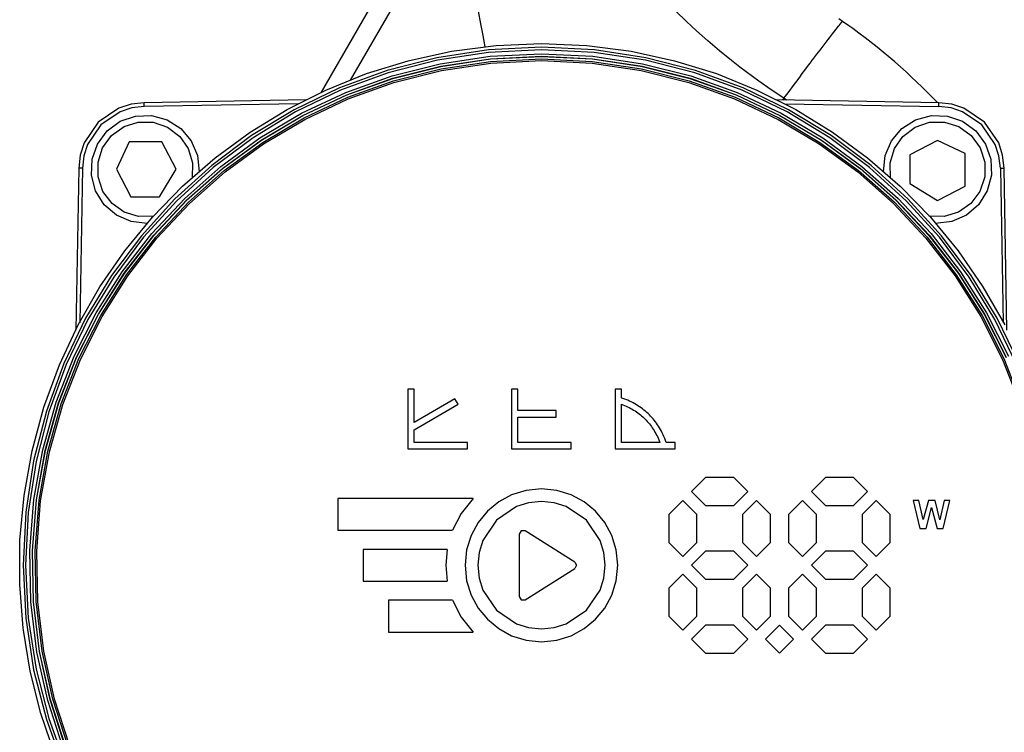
# Model space of a CAD drawing. Header units: millimetres. Extents: x 0 to 297, y 0 to 210.
# Tile 13 of 35: x 36 to 98, y 94 to 139. Entities that reach past the tile are written whole.
import ezdxf

# ---------------------------------------------------------------- set-up
doc = ezdxf.new("R2010")
doc.units = ezdxf.units.MM
doc.layers.add('ALL_ASSEM_MEMBER', color=7, linetype='CONTINUOUS')

msp = doc.modelspace()

# ---------------------------------------------------------------- linework, layer by layer
at = {"layer": 'ALL_ASSEM_MEMBER', "color": 7}
for p, q in [((63.2267, 146.553423), (56.668379, 135.194063)), ((61.472194, 145.914507), (54.847219, 134.439716)), ((64.883251, 138.741063), (64.728233, 139.539239)), ((77.802182, 138.878276), (77.130194, 139.529668)), ((65.021303, 137.994533), (64.883251, 138.741063)), ((78.424936, 138.300275), (77.802182, 138.878276)), ((87.202576, 138.403092), (87.344512, 138.582225)), ((87.344512, 138.582225), (87.383755, 138.631423)), ((87.603035, 138.893283), (87.374735, 139.055578)), ((87.383755, 138.631423), (87.510653, 138.790621)), ((87.510653, 138.790621), (87.523564, 138.806813)), ((87.523564, 138.806813), (87.556302, 138.846688)), ((87.565118, 138.919723), (87.53485, 138.940996)), ((87.556302, 138.846688), (87.583642, 138.877309)), ((87.583438, 138.906928), (87.565129, 138.919734)), ((87.602735, 138.893487), (87.583438, 138.906928)), ((87.583667, 138.877305), (87.58402, 138.877658)), ((87.58402, 138.877658), (87.585784, 138.879422)), ((87.585784, 138.879422), (87.587548, 138.881186)), ((87.587548, 138.881186), (87.589311, 138.88295)), ((87.589311, 138.88295), (87.591075, 138.884714)), ((87.591075, 138.884714), (87.592839, 138.886478)), ((87.592839, 138.886478), (87.594956, 138.888242)), ((87.594956, 138.888242), (87.597073, 138.890358)), ((87.597073, 138.890358), (87.597778, 138.891064)), ((87.597778, 138.891064), (87.599189, 138.892475)), ((87.599189, 138.892475), (87.600248, 138.89318)), ((87.600248, 138.89318), (87.600953, 138.893533)), ((87.600953, 138.893533), (87.601659, 138.893695)), ((87.601659, 138.893695), (87.602364, 138.893632)), ((87.602364, 138.893632), (87.602689, 138.893512)), ((87.602689, 138.893512), (87.602999, 138.893329)), ((87.995916, 138.616698), (87.603035, 138.893283)), ((88.247019, 138.436076), (87.995916, 138.616698)), ((65.144863, 137.288216), (65.021303, 137.994533)), ((79.142193, 137.662697), (78.424936, 138.300275)), ((86.77913, 137.854988), (86.972971, 138.107027)), ((86.972971, 138.107027), (87.062188, 138.222741)), ((87.062188, 138.222741), (87.202576, 138.403092)), ((88.6344, 138.151417), (88.247019, 138.436076)), ((89.018215, 137.861984), (88.6344, 138.151417)), ((63.041567, 137.016169), (65.832696, 137.379323)), ((65.832696, 137.379323), (68.683414, 137.502426)), ((68.683414, 137.502426), (71.534132, 137.379323)), ((71.534132, 137.379323), (74.325261, 137.016169)), ((79.878075, 137.037692), (79.142193, 137.662697)), ((86.380598, 137.334166), (86.504461, 137.496461)), ((86.504461, 137.496461), (86.69773, 137.748933)), ((86.69773, 137.748933), (86.77913, 137.854988)), ((89.398336, 137.567902), (89.018215, 137.861984)), ((89.774636, 137.269248), (89.398336, 137.567902)), ((60.321566, 136.422199), (63.041567, 137.016169)), ((65.353657, 137.103875), (62.120086, 136.610374)), ((65.370013, 136.944731), (62.152327, 136.453653)), ((68.683414, 137.272013), (65.353657, 137.103875)), ((68.683414, 137.112043), (65.370013, 136.944731)), ((65.46033, 136.701435), (68.683414, 136.861134)), ((72.013171, 137.103875), (68.683414, 137.272013)), ((71.996814, 136.944731), (68.683414, 137.112043)), ((68.683414, 136.861134), (71.906499, 136.701435)), ((75.214501, 136.453653), (71.996814, 136.944731)), ((75.246742, 136.610374), (72.013171, 137.103875)), ((74.325261, 137.016169), (77.045262, 136.422199)), ((80.632282, 136.425694), (79.878075, 137.037692)), ((85.804064, 136.574252), (85.995922, 136.8278)), ((85.995922, 136.8278), (86.188073, 137.081122)), ((86.188073, 137.081122), (86.380598, 137.334166)), ((90.146986, 136.966152), (89.774636, 137.269248)), ((90.515257, 136.65871), (90.146986, 136.966152)), ((57.684232, 135.606645), (60.321566, 136.422199)), ((62.120086, 136.610374), (58.99907, 135.807878)), ((62.152327, 136.453653), (59.046642, 135.6551)), ((59.298183, 135.469063), (62.32675, 136.232387)), ((62.32675, 136.232387), (65.46033, 136.701435)), ((62.358367, 136.075565), (65.476361, 136.54228)), ((62.360895, 136.063023), (65.477643, 136.529552)), ((62.392513, 135.906202), (65.493675, 136.370397)), ((62.409896, 135.804447), (65.502445, 136.267576)), ((65.476361, 136.54228), (68.683414, 136.701184)), ((65.477643, 136.529552), (68.683414, 136.688393)), ((65.493675, 136.370397), (68.683414, 136.528443)), ((65.502445, 136.267576), (68.683414, 136.425263)), ((68.683414, 136.701184), (71.890466, 136.54228)), ((68.683414, 136.688393), (71.889184, 136.529552)), ((68.683414, 136.528443), (71.873153, 136.370397)), ((68.683414, 136.425263), (71.864383, 136.267576)), ((71.864383, 136.267576), (74.956931, 135.804447)), ((71.873153, 136.370397), (74.974315, 135.906202)), ((71.889184, 136.529552), (75.005931, 136.063023)), ((71.890466, 136.54228), (75.008461, 136.075565)), ((71.906499, 136.701435), (75.040081, 136.232387)), ((75.040081, 136.232387), (78.068648, 135.469063)), ((78.320185, 135.6551), (75.214501, 136.453653)), ((78.367757, 135.807878), (75.246742, 136.610374)), ((77.045262, 136.422199), (79.682595, 135.606645)), ((81.146278, 136.024222), (80.632282, 136.425694)), ((85.408276, 136.049728), (85.57447, 136.270288)), ((85.57447, 136.270288), (85.581208, 136.279249)), ((85.581208, 136.279249), (85.587946, 136.288209)), ((85.587946, 136.288209), (85.594684, 136.29717)), ((85.594684, 136.29717), (85.601457, 136.306095)), ((85.601457, 136.306095), (85.608195, 136.315056)), ((85.608195, 136.315056), (85.614933, 136.324016)), ((85.614933, 136.324016), (85.621671, 136.332977)), ((85.621671, 136.332977), (85.628409, 136.341902)), ((85.628409, 136.341902), (85.635147, 136.350862)), ((85.635147, 136.350862), (85.641885, 136.359823)), ((85.641981, 136.359731), (85.804064, 136.574252)), ((90.879338, 136.347028), (90.515257, 136.65871)), ((91.239103, 136.031232), (90.879338, 136.347028)), ((55.141106, 134.578741), (57.684232, 135.606645)), ((58.99907, 135.807878), (56.00698, 134.71276)), ((59.046642, 135.6551), (56.06925, 134.565361)), ((59.344864, 135.316038), (62.358367, 136.075565)), ((59.348597, 135.303801), (62.360895, 136.063023)), ((59.395279, 135.150776), (62.392513, 135.906202)), ((59.421084, 135.050769), (62.409896, 135.804447)), ((74.956931, 135.804447), (77.945743, 135.050769)), ((74.974315, 135.906202), (77.971549, 135.150776)), ((75.005931, 136.063023), (78.018229, 135.303801)), ((75.008461, 136.075565), (78.021963, 135.316038)), ((81.297577, 134.565361), (78.320185, 135.6551)), ((81.359846, 134.71276), (78.367757, 135.807878)), ((79.682595, 135.606645), (82.225722, 134.578741)), ((81.55072, 135.716844), (81.146278, 136.024222)), ((82.334273, 135.14199), (81.55072, 135.716844)), ((84.911375, 135.386729), (85.07675, 135.607927)), ((85.07675, 135.607927), (85.242372, 135.828928)), ((85.242372, 135.828928), (85.408276, 136.049728)), ((91.594431, 135.711418), (91.239103, 136.031232)), ((91.94523, 135.38771), (91.594431, 135.711418)), ((56.390142, 134.426538), (59.298183, 135.469063)), ((56.451287, 134.278699), (59.344864, 135.316038)), ((56.456176, 134.266877), (59.348597, 135.303801)), ((56.517323, 134.119038), (59.395279, 135.150776)), ((56.551326, 134.021438), (59.421084, 135.050769)), ((77.945743, 135.050769), (80.8155, 134.021438)), ((77.971549, 135.150776), (80.849504, 134.119038)), ((78.018229, 135.303801), (80.910649, 134.266877)), ((78.021963, 135.316038), (80.91554, 134.278699)), ((78.068648, 135.469063), (80.97669, 134.426538)), ((83.12543, 134.588394), (82.334273, 135.14199)), ((84.416637, 134.722139), (84.581345, 134.943821)), ((84.581345, 134.943821), (84.746247, 135.165361)), ((84.746247, 135.165361), (84.911375, 135.386729)), ((92.259163, 135.091024), (91.94523, 135.38771)), ((92.601766, 134.759466), (92.259163, 135.091024)), ((52.703725, 133.347721), (55.141106, 134.578741)), ((56.00698, 134.71276), (53.160186, 133.341387)), ((56.06925, 134.565361), (53.23644, 133.200725)), ((53.618138, 133.119886), (56.390142, 134.426538)), ((53.693071, 132.978545), (56.451287, 134.278699)), ((53.699062, 132.967243), (56.456176, 134.266877)), ((80.910649, 134.266877), (83.667762, 132.967243)), ((80.91554, 134.278699), (83.673756, 132.978545)), ((80.97669, 134.426538), (83.748694, 133.119886)), ((84.130387, 133.200725), (81.297577, 134.565361)), ((84.20664, 133.341387), (81.359846, 134.71276)), ((82.225722, 134.578741), (84.663102, 133.347721)), ((83.923518, 134.056332), (83.12543, 134.588394)), ((84.02014, 134.187007), (84.184449, 134.408993)), ((84.184449, 134.408993), (84.348911, 134.630865)), ((84.348911, 134.630865), (84.416637, 134.722139)), ((92.94004, 134.423827), (92.601766, 134.759466)), ((93.273979, 134.08412), (92.94004, 134.423827)), ((42.898345, 133.682824), (42.133026, 133.436404)), ((43.720273, 133.778294), (42.898345, 133.682824)), ((43.722368, 133.538289), (43.720252, 133.778294)), ((53.913414, 133.95621), (43.720273, 133.778294)), ((53.392711, 133.707086), (43.722368, 133.538289)), ((53.773997, 132.825905), (56.517323, 134.119038)), ((53.815939, 132.73135), (56.551326, 134.021438)), ((80.8155, 134.021438), (83.550887, 132.73135)), ((80.849504, 134.119038), (83.59283, 132.825905)), ((93.646555, 133.778294), (83.453414, 133.95621)), ((83.923507, 134.056342), (83.833986, 133.949578)), ((83.923518, 134.056332), (83.833997, 133.949567)), ((83.923518, 134.056332), (84.02014, 134.187007)), ((84.092166, 133.945066), (83.923518, 134.056332)), ((83.974116, 133.707086), (93.644456, 133.538289)), ((93.563204, 133.782901), (93.273979, 134.08412)), ((93.644456, 133.538289), (93.646572, 133.778294)), ((94.468481, 133.682824), (93.646555, 133.778294)), ((95.2338, 133.436404), (94.468481, 133.682824)), ((42.133026, 133.436404), (40.835108, 132.553606)), ((42.226193, 133.216018), (41.002747, 132.383874)), ((42.9476, 133.448298), (42.226193, 133.216018)), ((43.722368, 133.538289), (42.9476, 133.448298)), ((50.383631, 131.922819), (52.703725, 133.347721)), ((53.160186, 133.341387), (50.475056, 131.71013)), ((53.23644, 133.200725), (50.5645, 131.577481)), ((50.997681, 131.564179), (53.618138, 133.119886)), ((83.748694, 133.119886), (86.36915, 131.564179)), ((86.802326, 131.577481), (84.130387, 133.200725)), ((86.891769, 131.71013), (84.20664, 133.341387)), ((84.663102, 133.347721), (86.983197, 131.922819)), ((94.419225, 133.448298), (93.644456, 133.538289)), ((95.140633, 133.216018), (94.419225, 133.448298)), ((96.364079, 132.383874), (95.140633, 133.216018)), ((96.531717, 132.553606), (95.2338, 133.436404)), ((40.835108, 132.553606), (39.952311, 131.255688)), ((41.396832, 132.007267), (42.22531, 132.612481)), ((42.22531, 132.612481), (43.175194, 132.938772)), ((42.45868, 132.282457), (43.353325, 132.56299)), ((43.175194, 132.938772), (44.178952, 132.973656)), ((43.353325, 132.56299), (44.29088, 132.554091)), ((44.178952, 132.973656), (45.169052, 132.704651)), ((44.29088, 132.554091), (45.199983, 132.245183)), ((45.169052, 132.704651), (46.03401, 132.152838)), ((51.085648, 131.430576), (53.693071, 132.978545)), ((51.092682, 131.419894), (53.699062, 132.967243)), ((51.180652, 131.286294), (53.773997, 132.825905)), ((51.230241, 131.195401), (53.815939, 132.73135)), ((83.550887, 132.73135), (86.136585, 131.195401)), ((83.59283, 132.825905), (86.186176, 131.286294)), ((83.667762, 132.967243), (86.274142, 131.419894)), ((83.673756, 132.978545), (86.281178, 131.430576)), ((91.332451, 132.152518), (92.197335, 132.704457)), ((92.166929, 132.245226), (93.076048, 132.554111)), ((92.197335, 132.704457), (93.187401, 132.973602)), ((93.076048, 132.554111), (94.013608, 132.562977)), ((93.187401, 132.973602), (94.191169, 132.938858)), ((94.013608, 132.562977), (94.908246, 132.282407)), ((94.191169, 132.938858), (95.141102, 132.6127)), ((95.141102, 132.6127), (95.969664, 132.007602)), ((97.414513, 131.255688), (96.531717, 132.553606)), ((41.002747, 132.383874), (40.170603, 131.160428)), ((40.786333, 131.182683), (41.396832, 132.007267)), ((41.67831, 131.723069), (42.45868, 132.282457)), ((45.199983, 132.245183), (45.965196, 131.665238)), ((46.03401, 132.152838), (46.683258, 131.386537)), ((48.192361, 130.313268), (50.383631, 131.922819)), ((86.983197, 131.922819), (89.174467, 130.313268)), ((90.68331, 131.386119), (91.332451, 132.152518)), ((91.401692, 131.665298), (92.166929, 132.245226)), ((94.908246, 132.282407), (95.688599, 131.722985)), ((95.969664, 132.007602), (96.580278, 131.183094)), ((97.196222, 131.160428), (96.364079, 132.383874)), ((39.952311, 131.255688), (39.705892, 130.490368)), ((40.170603, 131.160428), (39.938322, 130.43902)), ((40.453971, 130.234909), (40.786333, 131.182683)), ((41.114275, 130.946054), (41.67831, 131.723069)), ((42.793283, 131.327324), (41.994088, 129.595434)), ((44.845283, 131.327324), (42.793283, 131.327324)), ((45.744887, 129.595434), (44.845283, 131.327324)), ((45.965196, 131.665238), (46.497847, 130.893636)), ((46.683258, 131.386537), (47.080619, 130.464122)), ((50.475056, 131.71013), (47.967962, 129.83536)), ((50.5645, 131.577481), (48.069721, 129.71192)), ((48.544284, 129.774491), (50.997681, 131.564179)), ((48.644455, 129.649791), (51.085648, 131.430576)), ((48.652464, 129.639821), (51.092682, 131.419894)), ((48.752637, 129.515124), (51.180652, 131.286294)), ((48.809547, 129.428484), (51.230241, 131.195401)), ((86.136585, 131.195401), (88.557279, 129.428484)), ((86.186176, 131.286294), (88.61419, 129.515124)), ((86.274142, 131.419894), (88.714359, 129.639821)), ((86.281178, 131.430576), (88.722371, 129.649791)), ((86.36915, 131.564179), (88.822547, 129.774491)), ((89.297105, 129.71192), (86.802326, 131.577481)), ((89.398863, 129.83536), (86.891769, 131.71013)), ((90.286082, 130.463643), (90.68331, 131.386119)), ((90.869013, 130.893705), (91.401692, 131.665298)), ((93.57354, 131.394623), (91.841651, 130.495034)), ((95.30543, 130.595427), (93.57354, 131.394623)), ((95.688599, 131.722985), (96.252605, 130.945934)), ((96.580278, 131.183094), (96.91277, 130.235357)), ((97.428501, 130.43902), (97.196222, 131.160428)), ((97.660931, 130.490368), (97.414513, 131.255688)), ((40.828405, 130.053102), (41.114275, 130.946054)), ((46.497847, 130.893636), (46.766716, 129.995417)), ((90.600115, 129.995486), (90.869013, 130.893705)), ((95.30543, 128.543435), (95.30543, 130.595427)), ((96.252605, 130.945934), (96.538438, 130.052961)), ((39.705892, 130.490368), (39.610424, 129.668438)), ((39.938322, 130.43902), (39.84833, 129.66425)), ((40.412662, 129.231397), (40.453971, 130.234909)), ((40.831707, 129.115511), (40.828405, 130.053102)), ((46.141456, 128.528301), (48.192361, 130.313268)), ((46.766716, 129.995417), (46.740583, 129.035619)), ((47.080619, 130.464122), (47.189912, 129.443969)), ((89.174467, 130.313268), (91.225372, 128.528301)), ((90.176937, 129.443475), (90.286082, 130.463643)), ((90.62622, 129.035682), (90.600115, 129.995486)), ((91.841651, 130.495034), (91.841651, 128.695834)), ((96.538438, 130.052961), (96.535094, 129.115366)), ((96.91277, 130.235357), (96.954214, 129.231843)), ((97.51849, 129.66425), (97.428501, 130.43902)), ((97.756396, 129.668438), (97.660931, 130.490368)), ((39.610424, 129.668438), (39.432765, 119.490209)), ((39.84833, 129.66425), (39.610424, 129.668448)), ((39.84833, 129.66425), (39.678739, 119.948318)), ((41.994088, 129.595434), (42.893687, 127.863534)), ((44.692887, 127.863534), (45.744887, 129.595434)), ((47.967962, 129.83536), (45.655272, 127.733445)), ((48.069721, 129.71192), (45.768392, 127.62033)), ((46.273458, 127.765897), (48.544284, 129.774491)), ((46.384924, 127.651187), (48.644455, 129.649791)), ((46.393836, 127.642017), (48.652464, 129.639821)), ((46.505305, 127.527311), (48.752637, 129.515124)), ((46.569174, 127.445496), (48.809547, 129.428484)), ((88.557279, 129.428484), (90.797651, 127.445496)), ((88.61419, 129.515124), (90.861523, 127.527311)), ((88.714359, 129.639821), (90.972987, 127.642017)), ((88.722371, 129.649791), (90.981901, 127.651187)), ((88.822547, 129.774491), (91.093373, 127.765897)), ((91.598434, 127.62033), (89.297105, 129.71192)), ((91.711552, 127.733445), (89.398863, 129.83536)), ((97.51849, 129.66425), (97.756396, 129.668448)), ((97.51849, 129.66425), (97.688088, 119.948318)), ((97.934055, 119.490209), (97.756396, 129.668438)), ((40.675325, 128.239598), (40.412662, 129.231397)), ((41.135184, 128.204578), (40.831707, 129.115511)), ((91.841651, 128.695834), (93.57354, 127.643835)), ((96.535094, 129.115366), (96.231566, 128.204447)), ((96.954214, 129.231843), (96.691683, 128.240007)), ((41.221591, 127.371123), (40.675325, 128.239598)), ((41.710552, 127.435916), (41.135184, 128.204578)), ((44.242454, 126.577154), (46.141456, 128.528301)), ((91.225372, 128.528301), (93.124374, 126.577154)), ((93.57354, 127.643835), (95.30543, 128.543435)), ((96.231566, 128.204447), (95.656153, 127.435806)), ((96.691683, 128.240007), (96.145526, 127.37146)), ((42.893687, 127.863534), (44.692887, 127.863534)), ((45.655272, 127.733445), (43.553357, 125.420755)), ((45.768392, 127.62033), (43.676802, 125.319)), ((44.200713, 125.55347), (46.273458, 127.765897)), ((44.32249, 125.449765), (46.384924, 127.651187)), ((44.332227, 125.441475), (46.393836, 127.642017)), ((44.454005, 125.337775), (46.505305, 127.527311)), ((44.524441, 125.261331), (46.569174, 127.445496)), ((90.797651, 127.445496), (92.842384, 125.261331)), ((90.861523, 127.527311), (92.912822, 125.337775)), ((90.972987, 127.642017), (93.034596, 125.441475)), ((90.981901, 127.651187), (93.044334, 125.449765)), ((91.093373, 127.765897), (93.166116, 125.55347)), ((93.690024, 125.319), (91.598434, 127.62033)), ((93.813466, 125.420755), (91.711552, 127.733445)), ((41.983722, 126.716982), (41.221591, 127.371123)), ((42.478958, 126.898668), (41.710552, 127.435916)), ((43.375555, 126.624441), (42.478958, 126.898668)), ((94.887711, 126.898596), (93.991092, 126.624418)), ((95.656153, 127.435806), (94.887711, 126.898596)), ((96.145526, 127.37146), (95.383475, 126.717219)), ((42.903575, 126.313726), (41.983722, 126.716982)), ((42.506895, 124.469058), (44.242454, 126.577154)), ((43.923007, 126.197906), (42.903575, 126.313726)), ((44.335492, 126.644843), (43.375555, 126.624441)), ((93.991092, 126.624418), (93.031152, 126.644875)), ((93.124374, 126.577154), (94.859933, 124.469058)), ((94.46367, 126.313844), (93.444251, 126.197896)), ((95.383475, 126.717219), (94.46367, 126.313844)), ((43.553357, 125.420755), (41.678587, 122.913661)), ((43.676802, 125.319), (41.81124, 122.824221)), ((42.341562, 123.152283), (44.200713, 125.55347)), ((42.472587, 123.060522), (44.32249, 125.449765)), ((42.483063, 123.053188), (44.332227, 125.441475)), ((42.614089, 122.961432), (44.454005, 125.337775)), ((42.690663, 122.890886), (44.524441, 125.261331)), ((92.842384, 125.261331), (94.676162, 122.890886)), ((92.912822, 125.337775), (94.752738, 122.961432)), ((93.034596, 125.441475), (94.88376, 123.053188)), ((93.044334, 125.449765), (94.894237, 123.060522)), ((93.166116, 125.55347), (95.025266, 123.152283)), ((95.555585, 122.824221), (93.690024, 125.319)), ((95.688236, 122.913661), (93.813466, 125.420755)), ((40.946318, 122.213248), (42.506895, 124.469058)), ((94.859933, 124.469058), (96.420509, 122.213248)), ((40.711516, 120.57741), (42.341562, 123.152283)), ((95.025266, 123.152283), (96.655312, 120.57741)), ((41.678587, 122.913661), (40.04733, 120.228532)), ((41.81124, 122.824221), (40.187997, 120.152282)), ((40.850649, 120.498457), (42.472587, 123.060522)), ((40.861773, 120.492148), (42.483063, 123.053188)), ((41.000908, 120.4132), (42.614089, 122.961432)), ((41.083157, 120.349055), (42.690663, 122.890886)), ((94.676162, 122.890886), (96.283667, 120.349055)), ((94.752738, 122.961432), (96.36592, 120.4132)), ((94.88376, 123.053188), (96.505049, 120.492148)), ((94.894237, 123.060522), (96.516174, 120.498457)), ((97.178828, 120.152282), (95.555585, 122.824221)), ((97.319492, 120.228532), (95.688236, 122.913661)), ((39.572264, 119.818957), (40.946318, 122.213248)), ((96.420509, 122.213248), (97.794564, 119.818957)), ((40.04733, 120.228532), (38.675958, 117.381737)), ((40.187997, 120.152282), (38.82336, 117.319471)), ((39.326085, 117.843926), (40.711516, 120.57741)), ((39.47211, 117.77857), (40.850649, 120.498457)), ((39.483786, 117.773348), (40.861773, 120.492148)), ((39.629811, 117.707996), (41.000908, 120.4132)), ((39.717241, 117.650734), (41.083157, 120.349055)), ((96.283667, 120.349055), (97.649584, 117.650734)), ((96.36592, 120.4132), (97.737016, 117.707996)), ((96.505049, 120.492148), (97.883037, 117.773348)), ((96.516174, 120.498457), (97.894711, 117.77857)), ((96.655312, 120.57741), (98.040741, 117.843926)), ((98.543464, 117.319471), (97.178828, 120.152282)), ((98.690864, 117.381737), (97.319492, 120.228532)), ((38.39627, 117.29542), (39.572264, 119.818957)), ((38.200782, 114.966903), (39.326085, 117.843926)), ((38.352405, 114.915858), (39.47211, 117.77857)), ((38.364528, 114.91178), (39.483786, 117.773348)), ((38.516151, 114.86074), (39.629811, 117.707996)), ((38.608231, 114.810817), (39.717241, 117.650734)), ((97.649584, 117.650734), (98.758594, 114.810817)), ((97.737016, 117.707996), (98.850676, 114.86074)), ((37.429877, 114.651869), (38.39627, 117.29542)), ((38.675958, 117.381737), (37.580839, 114.389648)), ((38.82336, 117.319471), (37.733621, 114.342079)), ((60.283419, 115.785292), (60.283419, 112.0253)), ((60.683426, 115.785292), (60.283419, 115.785292)), ((60.683426, 113.687177), (60.683426, 115.785292)), ((66.803418, 115.785292), (66.803418, 112.0253)), ((67.203414, 115.785292), (66.803418, 115.785292)), ((67.203414, 114.42529), (67.203414, 115.785292)), ((73.323413, 115.785292), (73.323413, 112.0253)), ((73.723409, 115.785292), (73.323413, 115.785292)), ((73.723409, 115.225293), (73.723409, 115.785292)), ((63.254703, 115.171699), (60.683426, 113.687177)), ((63.454703, 114.825297), (63.254703, 115.171699)), ((73.746058, 115.217451), (73.723586, 115.225318)), ((73.869501, 115.172394), (73.746058, 115.217451)), ((73.98983, 115.125133), (73.869501, 115.172394)), ((74.107146, 115.075698), (73.98983, 115.125133)), ((74.221513, 115.024108), (74.107146, 115.075698)), ((36.684623, 111.897538), (37.429877, 114.651869)), ((37.351118, 111.961415), (38.200782, 114.966903)), ((37.506968, 111.925321), (38.352405, 114.915858)), ((37.519429, 111.922438), (38.364528, 114.91178)), ((37.675278, 111.886347), (38.516151, 114.86074)), ((37.771445, 111.844201), (38.608231, 114.810817)), ((60.683426, 113.225289), (63.454703, 114.825297)), ((73.723409, 112.425296), (73.723409, 114.825297)), ((73.723409, 114.825297), (73.791104, 114.799191)), ((73.791104, 114.799191), (73.897547, 114.755817)), ((73.897547, 114.755817), (74.001116, 114.710718)), ((74.001116, 114.710718), (74.101929, 114.663898)), ((74.101929, 114.663898), (74.200082, 114.615352)), ((74.200082, 114.615352), (74.29566, 114.565088)), ((74.333005, 114.970383), (74.221513, 115.024108)), ((74.29566, 114.565088), (74.388754, 114.513089)), ((74.441675, 114.914542), (74.333005, 114.970383)), ((74.388754, 114.513089), (74.479468, 114.459343)), ((74.547603, 114.856577), (74.441675, 114.914542)), ((74.479468, 114.459343), (74.567867, 114.403827)), ((74.650836, 114.796503), (74.547603, 114.856577)), ((74.751455, 114.73433), (74.650836, 114.796503)), ((74.849499, 114.670036), (74.751455, 114.73433)), ((74.945024, 114.603643), (74.849499, 114.670036)), ((75.038087, 114.53512), (74.945024, 114.603643)), ((75.128733, 114.464451), (75.038087, 114.53512)), ((75.217005, 114.391642), (75.128733, 114.464451)), ((37.580839, 114.389648), (36.778344, 111.268634)), ((37.733621, 114.342079), (36.935068, 111.236395)), ((69.603415, 114.42529), (67.203414, 114.42529)), ((67.203414, 112.425296), (67.203414, 114.025293)), ((67.203414, 114.025293), (69.603415, 114.025293)), ((69.603415, 114.025293), (69.603415, 114.42529)), ((74.567867, 114.403827), (74.654025, 114.346528)), ((74.654025, 114.346528), (74.738032, 114.287414)), ((74.738032, 114.287414), (74.819951, 114.226468)), ((74.819951, 114.226468), (74.899855, 114.163649)), ((74.899855, 114.163649), (74.977766, 114.098946)), ((74.977766, 114.098946), (75.053743, 114.032313)), ((75.053743, 114.032313), (75.127844, 113.963737)), ((75.127844, 113.963737), (75.200114, 113.893153)), ((75.200114, 113.893153), (75.270483, 113.820647)), ((75.302949, 114.316645), (75.217005, 114.391642)), ((75.386599, 114.239464), (75.302949, 114.316645)), ((75.467999, 114.160057), (75.386599, 114.239464)), ((75.547152, 114.078407), (75.467999, 114.160057)), ((75.624075, 113.99451), (75.547152, 114.078407)), ((75.6988, 113.908316), (75.624075, 113.99451)), ((75.771352, 113.81979), (75.6988, 113.908316)), ((60.683426, 112.425296), (60.683426, 113.225289)), ((75.270483, 113.820647), (75.338833, 113.74632)), ((75.338833, 113.74632), (75.405215, 113.670117)), ((75.405215, 113.670117), (75.469692, 113.59198)), ((75.469692, 113.59198), (75.532286, 113.511847)), ((75.532286, 113.511847), (75.592995, 113.429703)), ((75.592995, 113.429703), (75.651863, 113.34547)), ((75.651863, 113.34547), (75.708925, 113.259075)), ((75.708925, 113.259075), (75.764194, 113.170461)), ((75.841749, 113.728904), (75.771352, 113.81979)), ((75.910004, 113.635583), (75.841749, 113.728904)), ((75.976139, 113.539811), (75.910004, 113.635583)), ((76.040144, 113.441528), (75.976139, 113.539811)), ((76.102049, 113.340662), (76.040144, 113.441528)), ((76.161831, 113.237181), (76.102049, 113.340662)), ((76.219503, 113.131006), (76.161831, 113.237181)), ((75.764194, 113.170461), (75.8177, 113.079522)), ((75.8177, 113.079522), (75.869453, 112.986191)), ((75.869453, 112.986191), (75.919462, 112.890377)), ((75.919462, 112.890377), (75.967747, 112.791998)), ((75.967747, 112.791998), (76.01431, 112.690948)), ((76.01431, 112.690948), (76.059137, 112.587133)), ((76.275065, 113.02209), (76.219503, 113.131006)), ((76.328486, 112.910347), (76.275065, 113.02209)), ((76.379777, 112.795748), (76.328486, 112.910347)), ((76.428901, 112.678181), (76.379777, 112.795748)), ((76.475842, 112.557595), (76.428901, 112.678181)), ((60.283419, 112.0253), (64.043425, 112.0253)), ((64.043425, 112.425296), (60.683426, 112.425296)), ((64.043425, 112.0253), (64.043425, 112.425296)), ((66.803418, 112.0253), (70.56341, 112.0253)), ((70.56341, 112.425296), (67.203414, 112.425296)), ((70.56341, 112.0253), (70.56341, 112.425296)), ((73.323413, 112.0253), (77.083405, 112.0253)), ((76.123399, 112.425296), (73.723409, 112.425296)), ((76.059137, 112.587133), (76.102243, 112.480453)), ((76.102243, 112.480453), (76.12341, 112.4253)), ((76.520584, 112.433904), (76.475842, 112.557595)), ((76.523406, 112.425296), (76.520584, 112.433904)), ((77.083405, 112.425296), (76.523406, 112.425296)), ((77.083405, 112.0253), (77.083405, 112.425296)), ((36.179583, 109.089214), (36.684623, 111.897538)), ((36.792603, 108.842536), (37.351118, 111.961415)), ((36.951232, 108.821957), (37.506968, 111.925321)), ((36.963916, 108.820314), (37.519429, 111.922438)), ((37.122542, 108.799737), (37.675278, 111.886347)), ((37.222198, 108.765781), (37.771445, 111.844201)), ((36.778344, 111.268634), (36.284843, 108.035063)), ((36.935068, 111.236395), (36.443991, 108.018708)), ((79.003399, 110.225292), (78.123403, 109.345296)), ((80.763398, 110.225292), (79.003399, 110.225292)), ((81.643394, 109.345296), (80.763398, 110.225292)), ((86.523388, 110.225292), (85.643392, 109.345296)), ((88.283387, 110.225292), (86.523388, 110.225292)), ((89.163393, 109.345296), (88.283387, 110.225292)), ((68.683414, 109.505302), (67.716047, 109.407783)), ((69.650781, 109.407783), (68.683414, 109.505302)), ((35.921817, 106.286387), (36.179583, 109.089214)), ((55.883425, 108.905295), (55.883425, 106.905301)), ((64.398559, 108.905295), (55.883425, 108.905295)), ((64.398559, 108.905295), (63.649606, 107.970373)), ((66.815039, 109.128093), (65.999691, 108.685536)), ((67.716047, 109.407783), (66.815039, 109.128093)), ((70.551789, 109.128093), (69.650781, 109.407783)), ((71.367136, 108.685536), (70.551789, 109.128093)), ((78.123403, 109.345296), (79.003399, 108.465304)), ((80.763398, 108.465304), (81.643394, 109.345296)), ((85.643392, 109.345296), (86.523388, 108.465304)), ((88.283387, 108.465304), (89.163393, 109.345296)), ((36.54075, 105.62534), (36.792603, 108.842536)), ((36.700632, 105.620765), (36.951232, 108.821957)), ((36.713417, 105.620401), (36.963916, 108.820314)), ((36.873295, 105.615826), (37.122542, 108.799737)), ((36.975809, 105.590451), (37.222198, 108.765781)), ((65.999691, 108.685536), (65.289306, 108.099413)), ((67.126436, 108.390956), (65.85499, 107.533726)), ((67.877276, 108.624029), (67.126436, 108.390956)), ((68.683414, 108.705295), (67.877276, 108.624029)), ((69.489551, 108.624029), (68.683414, 108.705295)), ((70.24039, 108.390956), (69.489551, 108.624029)), ((71.511836, 107.533726), (70.24039, 108.390956)), ((72.077521, 108.099413), (71.367136, 108.685536)), ((77.563405, 108.785297), (76.683398, 107.905301)), ((78.443401, 107.905301), (77.563405, 108.785297)), ((79.003399, 108.465304), (80.763398, 108.465304)), ((82.203393, 108.785297), (81.323397, 107.905301)), ((83.0834, 107.905301), (82.203393, 108.785297)), ((85.083393, 108.785297), (84.203397, 107.905301)), ((85.963389, 107.905301), (85.083393, 108.785297)), ((86.523388, 108.465304), (88.283387, 108.465304)), ((89.723392, 108.785297), (88.843385, 107.905301)), ((90.603388, 107.905301), (89.723392, 108.785297)), ((92.407149, 108.785297), (92.043383, 108.785297)), ((92.043383, 108.785297), (92.463576, 107.025298)), ((92.672466, 107.576351), (92.407149, 108.785297)), ((92.994216, 108.785297), (92.672466, 107.576351)), ((92.84895, 107.025298), (93.198305, 108.341098)), ((93.416798, 108.785297), (92.994216, 108.785297)), ((93.198305, 108.341098), (93.548863, 107.025298)), ((93.72534, 107.555939), (93.416798, 108.785297)), ((93.995465, 108.785297), (93.72534, 107.555939)), ((93.925834, 107.025298), (94.353228, 108.785297)), ((94.353228, 108.785297), (93.995465, 108.785297)), ((36.284843, 108.035063), (36.116704, 104.705308)), ((36.443991, 108.018708), (36.276678, 104.705308)), ((63.649606, 107.970373), (63.101312, 106.905301)), ((65.289306, 108.099413), (64.703185, 107.389027)), ((72.663643, 107.389027), (72.077521, 108.099413)), ((76.683398, 107.905301), (76.683398, 106.145302)), ((78.443401, 106.145302), (78.443401, 107.905301)), ((81.323397, 107.905301), (81.323397, 106.145302)), ((83.0834, 106.145302), (83.0834, 107.905301)), ((84.203397, 107.905301), (84.203397, 106.145302)), ((85.963389, 106.145302), (85.963389, 107.905301)), ((88.843385, 107.905301), (88.843385, 106.145302)), ((90.603388, 106.145302), (90.603388, 107.905301)), ((64.703185, 107.389027), (64.26063, 106.573679)), ((65.85499, 107.533726), (64.997756, 106.262284)), ((72.369071, 106.262284), (71.511836, 107.533726)), ((73.106198, 106.573679), (72.663643, 107.389027)), ((92.463576, 107.025298), (92.84895, 107.025298)), ((93.548863, 107.025298), (93.925834, 107.025298)), ((55.883425, 106.905301), (63.101312, 106.905301)), ((64.26063, 106.573679), (63.980942, 105.672672)), ((67.420111, 106.875368), (67.296216, 106.665314)), ((67.296216, 106.665296), (67.296216, 102.745309)), ((67.66388, 106.868524), (67.420111, 106.875368)), ((70.783875, 104.908525), (67.66388, 106.868524)), ((73.385886, 105.672672), (73.106198, 106.573679)), ((35.904847, 103.50234), (35.921817, 106.286387)), ((64.997756, 106.262284), (64.764682, 105.511445)), ((72.602145, 105.511445), (72.369071, 106.262284)), ((76.683398, 106.145302), (77.563405, 105.26531)), ((77.563405, 105.26531), (78.443401, 106.145302)), ((81.323397, 106.145302), (82.203393, 105.26531)), ((82.203393, 105.26531), (83.0834, 106.145302)), ((84.203397, 106.145302), (85.083393, 105.26531)), ((85.083393, 105.26531), (85.963389, 106.145302)), ((88.843385, 106.145302), (89.723392, 105.26531)), ((89.723392, 105.26531), (90.603388, 106.145302)), ((36.608166, 102.399008), (36.54075, 105.62534)), ((36.767712, 102.41048), (36.700632, 105.620765)), ((36.78047, 102.411398), (36.713417, 105.620401)), ((36.940013, 102.42287), (36.873295, 105.615826)), ((37.044669, 102.40632), (36.975809, 105.590451)), ((57.483432, 105.705301), (57.483432, 103.705307)), ((62.767342, 105.705301), (57.483432, 105.705301)), ((62.767342, 105.705301), (62.683424, 104.705307)), ((63.980942, 105.672672), (63.883423, 104.705308)), ((64.764682, 105.511445), (64.683416, 104.705308)), ((72.683411, 104.705308), (72.602145, 105.511445)), ((73.483404, 104.705308), (73.385886, 105.672672)), ((79.003399, 105.585304), (78.123403, 104.705308)), ((80.763398, 105.585304), (79.003399, 105.585304)), ((81.643394, 104.705308), (80.763398, 105.585304)), ((86.523388, 105.585304), (85.643392, 104.705308)), ((88.283387, 105.585304), (86.523388, 105.585304)), ((89.163393, 104.705308), (88.283387, 105.585304)), ((36.116704, 104.705308), (36.284843, 101.375551)), ((36.276678, 104.705308), (36.443991, 101.391908)), ((62.683424, 104.705307), (62.767342, 103.705307)), ((63.883423, 104.705308), (63.980942, 103.737941)), ((64.683416, 104.705308), (64.764682, 103.899168)), ((70.783875, 104.908525), (70.896206, 104.705308)), ((70.896206, 104.705308), (70.783875, 104.50208)), ((72.602145, 103.899168), (72.683411, 104.705308)), ((73.385886, 103.737941), (73.483404, 104.705308)), ((78.123403, 104.705308), (79.003399, 103.825305)), ((80.763398, 103.825305), (81.643394, 104.705308)), ((85.643392, 104.705308), (86.523388, 103.825305)), ((88.283387, 103.825305), (89.163393, 104.705308)), ((67.66388, 102.542081), (70.783875, 104.50208)), ((77.563405, 104.145309), (76.683398, 103.265302)), ((78.443401, 103.265302), (77.563405, 104.145309)), ((82.203393, 104.145309), (81.323397, 103.265302)), ((83.0834, 103.265302), (82.203393, 104.145309)), ((85.083393, 104.145309), (84.203397, 103.265302)), ((85.963389, 103.265302), (85.083393, 104.145309)), ((89.723392, 104.145309), (88.843385, 103.265302)), ((90.603388, 103.265302), (89.723392, 104.145309)), ((36.122196, 100.750356), (35.904847, 103.50234)), ((57.483432, 103.705307), (62.767342, 103.705307)), ((63.980942, 103.737941), (64.26063, 102.836933)), ((64.764682, 103.899168), (64.997756, 103.148327)), ((72.369071, 103.148327), (72.602145, 103.899168)), ((73.106198, 102.836933), (73.385886, 103.737941)), ((79.003399, 103.825305), (80.763398, 103.825305)), ((86.523388, 103.825305), (88.283387, 103.825305)), ((64.26063, 102.836933), (64.703185, 102.021583)), ((64.997756, 103.148327), (65.85499, 101.876881)), ((67.296216, 102.745309), (67.420111, 102.535258)), ((71.511836, 101.876881), (72.369071, 103.148327)), ((72.663643, 102.021583), (73.106198, 102.836933)), ((76.683398, 103.265302), (76.683398, 101.505303)), ((78.443401, 101.505303), (78.443401, 103.265302)), ((81.323397, 103.265302), (81.323397, 101.505303)), ((83.0834, 101.505303), (83.0834, 103.265302)), ((84.203397, 103.265302), (84.203397, 101.505303)), ((85.963389, 101.505303), (85.963389, 103.265302)), ((88.843385, 103.265302), (88.843385, 101.505303)), ((90.603388, 101.505303), (90.603388, 103.265302)), ((36.987365, 99.253291), (36.608166, 102.399008)), ((37.145024, 99.28041), (36.767712, 102.41048)), ((37.157631, 99.282578), (36.78047, 102.411398)), ((37.315288, 99.309697), (36.940013, 102.42287)), ((37.421321, 99.302051), (37.044669, 102.40632)), ((59.083429, 102.505307), (59.083429, 100.505314)), ((63.101312, 102.505307), (59.083429, 102.505307)), ((63.101312, 102.505307), (63.649606, 101.440234)), ((67.420111, 102.535258), (67.66388, 102.542067)), ((64.703185, 102.021583), (65.289306, 101.311196)), ((65.85499, 101.876881), (67.126436, 101.019649)), ((70.24039, 101.019649), (71.511836, 101.876881)), ((72.077521, 101.311196), (72.663643, 102.021583)), ((76.683398, 101.505303), (77.563405, 100.625307)), ((77.563405, 100.625307), (78.443401, 101.505303)), ((81.323397, 101.505303), (82.203393, 100.625307)), ((82.203393, 100.625307), (83.0834, 101.505303)), ((84.203397, 101.505303), (85.083393, 100.625307)), ((85.083393, 100.625307), (85.963389, 101.505303)), ((88.843385, 101.505303), (89.723392, 100.625307)), ((89.723392, 100.625307), (90.603388, 101.505303)), ((36.284843, 101.375551), (36.778344, 98.141979)), ((36.443991, 101.391908), (36.935068, 98.174222)), ((63.649606, 101.440234), (64.398559, 100.505314)), ((65.289306, 101.311196), (65.999691, 100.725073)), ((67.126436, 101.019649), (67.877276, 100.786576)), ((69.489551, 100.786576), (70.24039, 101.019649)), ((71.367136, 100.725073), (72.077521, 101.311196)), ((79.003399, 100.945305), (78.123403, 100.065309)), ((80.763398, 100.945305), (79.003399, 100.945305)), ((81.643394, 100.065309), (80.763398, 100.945305)), ((83.643398, 100.945305), (82.763392, 100.065309)), ((84.523394, 100.065309), (83.643398, 100.945305)), ((86.523388, 100.945305), (85.643392, 100.065309)), ((88.283387, 100.945305), (86.523388, 100.945305)), ((89.163393, 100.065309), (88.283387, 100.945305)), ((36.567385, 98.043718), (36.122196, 100.750356)), ((59.083429, 100.505314), (64.398559, 100.505314)), ((65.999691, 100.725073), (66.815039, 100.282515)), ((66.815039, 100.282515), (67.716047, 100.002826)), ((67.877276, 100.786576), (68.683414, 100.70531)), ((68.683414, 100.70531), (69.489551, 100.786576)), ((69.650781, 100.002826), (70.551789, 100.282515)), ((70.551789, 100.282515), (71.367136, 100.725073)), ((67.716047, 100.002826), (68.683414, 99.905306)), ((68.683414, 99.905306), (69.650781, 100.002826)), ((78.123403, 100.065309), (79.003399, 99.185316)), ((80.763398, 99.185316), (81.643394, 100.065309)), ((82.763392, 100.065309), (83.643398, 99.185316)), ((83.643398, 99.185316), (84.523394, 100.065309)), ((85.643392, 100.065309), (86.523388, 99.185316)), ((88.283387, 99.185316), (89.163393, 100.065309)), ((37.663723, 96.204125), (36.987365, 99.253291)), ((37.818018, 96.24641), (37.145024, 99.28041)), ((37.830356, 96.24979), (37.157631, 99.282578)), ((37.984649, 96.292075), (37.315288, 99.309697)), ((38.091303, 96.293372), (37.421321, 99.302051)), ((79.003399, 99.185316), (80.763398, 99.185316)), ((86.523388, 99.185316), (88.283387, 99.185316)), ((37.233934, 95.395711), (36.567385, 98.043718)), ((36.778344, 98.141979), (37.580839, 95.020964)), ((36.935068, 98.174222), (37.733621, 95.068538)), ((38.622617, 93.267447), (37.663723, 96.204125)), ((38.772142, 93.324338), (37.818018, 96.24641)), ((38.784099, 93.328885), (37.830356, 96.24979)), ((38.933622, 93.385779), (37.984649, 96.292075)), ((39.040152, 93.396008), (38.091303, 96.293372)), ((38.115367, 92.819617), (37.233934, 95.395711)), ((37.580839, 95.020964), (38.675958, 92.028874)), ((37.733621, 95.068538), (38.82336, 92.091146))]:
    msp.add_line(p, q, dxfattribs=at)

doc.saveas('drawing.dxf')
